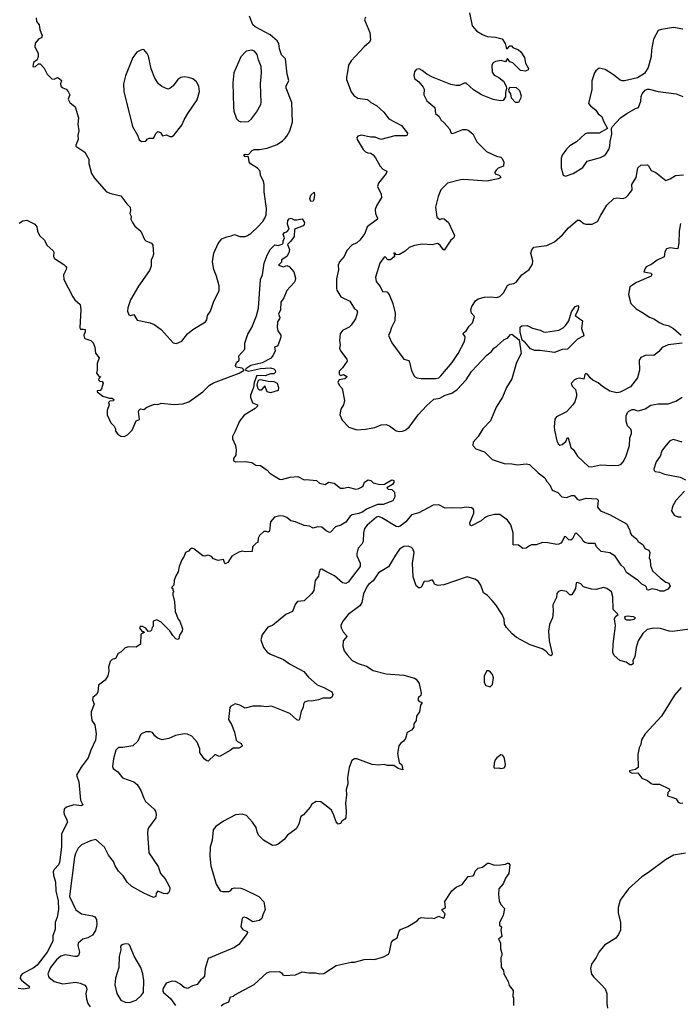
# Model space of a CAD drawing. Extents: x 2220333 to 2384341, y 721037 to 894043.
# Tile 41 of 256: x 2249270 to 2255316, y 762167 to 771182. Entities that reach past the tile are written whole.
import ezdxf

# ---------------------------------------------------------------- set-up
doc = ezdxf.new("R2010")
doc.units = 0

msp = doc.modelspace()

# ---------------------------------------------------------------- linework, layer by layer
at = {"layer": '0CON10XD'}
for points in [[(2249419.3, 771199.3), (2249422.5, 771165), (2249447.5, 771135), (2249453, 771093), (2249476.7, 771035), (2249470, 771015), (2249445, 771006.7), (2249411.2, 770968.8), (2249408.1, 770935), (2249438.8, 770875), (2249440, 770845), (2249430, 770815), (2249395, 770790), (2249390, 770755), (2249395, 770750), (2249415, 770752.5), (2249441.7, 770778.3), (2249458.3, 770778.3), (2249495, 770740), (2249522.5, 770685), (2249565, 770640), (2249585, 770637.5), (2249615, 770652.5), (2249632.5, 770645), (2249652.5, 770625), (2249642.5, 770595), (2249647.5, 770575), (2249665, 770557.5), (2249696.1, 770546.1), (2249713.3, 770525), (2249727.5, 770495), (2249712.5, 770455), (2249727.5, 770425), (2249776.7, 770385), (2249808.8, 770285), (2249801.2, 770225), (2249811.4, 770165), (2249801.2, 770125), (2249806, 770085), (2249782.5, 770035), (2249783, 770023), (2249865, 769970.8), (2249903.1, 769905), (2249903.3, 769865), (2249926, 769775), (2249955, 769731.2), (2250065, 769606.7), (2250105, 769590), (2250195, 769570), (2250250, 769495), (2250280, 769465), (2250283.3, 769435), (2250278.3, 769408.3), (2250290, 769385), (2250287.5, 769355), (2250303.3, 769325), (2250325, 769293.3), (2250377.5, 769245), (2250410.7, 769170.7), (2250425, 769157.5), (2250475, 769137.5), (2250489.5, 769119.5), (2250494, 769035), (2250486.7, 769005), (2250474, 768985), (2250473, 768927), (2250457.5, 768885), (2250357.4, 768742.6), (2250283.6, 768616.4), (2250260.8, 768545), (2250257.5, 768515), (2250268.8, 768478.8), (2250285, 768472.9), (2250315, 768483.8), (2250345, 768431.2), (2250465, 768406.2), (2250500.8, 768390.8), (2250565, 768346.7), (2250674.2, 768224.2), (2250705, 768218.8), (2250755, 768240), (2250806.7, 768305), (2250855, 768346.2), (2250971.2, 768415), (2250983.8, 768435), (2250988.8, 768475), (2251016, 768515), (2251046, 768605), (2251095, 768700), (2251095.8, 768745), (2251072.5, 768835), (2251046.2, 768895), (2251033.9, 768965), (2251047.3, 769045), (2251085, 769133.8), (2251121.2, 769175), (2251165, 769195.6), (2251206.8, 769203.2), (2251235, 769216.2), (2251285, 769196.7), (2251335, 769196.7), (2251355, 769206.2), (2251384.3, 769225.7), (2251445.7, 769284.3), (2251496, 769335), (2251514.4, 769365.6), (2251525.7, 769395), (2251528.9, 769455), (2251508.5, 769605), (2251508.1, 769675), (2251500.8, 769705), (2251473.8, 769755), (2251471.2, 769795), (2251445, 769822.5), (2251381.7, 769861.7), (2251370.3, 769880.3), (2251363.3, 769923.3), (2251355, 769930), (2251335, 769927.5), (2251320, 769945), (2251335, 769952.5), (2251365, 769947.5), (2251398.8, 769985), (2251415, 769994), (2251465, 769994.2), (2251535, 770006), (2251625, 770039.2), (2251675, 770072), (2251698, 770095), (2251716, 770115), (2251742.9, 770165), (2251766.5, 770245), (2251761.8, 770425), (2251709.5, 770555), (2251710, 770575), (2251732.9, 770625), (2251717.5, 770685), (2251704.2, 770824.2), (2251665, 770861.2), (2251647.1, 770915), (2251640.4, 770965), (2251625, 770990), (2251562.9, 771045), (2251425, 771116), (2251405, 771136), (2251373.2, 771215)], [(2252435, 771206.7), (2252425, 771180), (2252476, 771066), (2252479.6, 770995), (2252467.9, 770975), (2252422.5, 770935), (2252304.4, 770805), (2252280.6, 770765), (2252271.1, 770705), (2252260.8, 770655), (2252262.5, 770635), (2252305, 770523.3), (2252329.1, 770489.1), (2252364.3, 770464.3), (2252452.5, 770452.5), (2252483.8, 770425), (2252536.8, 770396.8), (2252604, 770335), (2252650, 770275), (2252764.3, 770214.3), (2252820, 770145), (2252817.5, 770125), (2252805, 770120), (2252705, 770119.2), (2252575, 770086.7), (2252525, 770106.2), (2252485, 770106.2), (2252396.1, 770126.1), (2252363.9, 770116.1), (2252357, 770103), (2252360, 770085), (2252413.3, 769995), (2252435, 769974), (2252455, 769964), (2252485, 769960), (2252505.7, 769945.7), (2252527.8, 769917.8), (2252570.6, 769840.6), (2252595, 769814), (2252630, 769795), (2252623.8, 769775), (2252553.2, 769686.8), (2252545.8, 769655), (2252576.9, 769585), (2252581.4, 769555), (2252535, 769476.7), (2252524.2, 769445), (2252527.3, 769407.3), (2252546, 769365), (2252543.9, 769356.1), (2252450, 769285), (2252429.2, 769225), (2252384.2, 769165), (2252355, 769140), (2252310.9, 769119.1), (2252265, 769070), (2252240, 769015), (2252195.7, 768965), (2252185.9, 768935.9), (2252188.9, 768891.1), (2252169.1, 768810.9), (2252168.6, 768725), (2252174, 768705), (2252208.8, 768645), (2252291.2, 768605), (2252333.3, 768535), (2252355, 768522.5), (2252361.2, 768505), (2252343.8, 768445), (2252304.5, 768385.5), (2252285, 768366), (2252224.4, 768335.6), (2252204.2, 768305.8), (2252196, 768245), (2252203.8, 768205), (2252196, 768175), (2252205, 768150), (2252262.9, 768075), (2252267.5, 768055), (2252224, 767995), (2252192.9, 767965), (2252195, 767936.7), (2252205, 767926), (2252235, 767934.3), (2252264, 767915), (2252262, 767905), (2252246.2, 767895), (2252195, 767886), (2252182.9, 767865), (2252194, 767835), (2252220, 767805), (2252241.4, 767695), (2252233, 767657), (2252208.6, 767615), (2252200.6, 767565), (2252222.9, 767515), (2252283, 767453), (2252355, 767427.5), (2252435, 767431.9), (2252521.7, 767448.3), (2252577, 767473), (2252625, 767475.8), (2252655, 767464), (2252715, 767417.1), (2252745, 767411.1), (2252775, 767414.4), (2252796.7, 767423.3), (2252835, 767453.1), (2252918.5, 767565), (2252993.9, 767646.1), (2253062, 767708), (2253115, 767718.6), (2253165, 767744.2), (2253225, 767764.2), (2253274.3, 767795.7), (2253355, 767883.8), (2253405, 767960.8), (2253545, 768110), (2253588.8, 768145), (2253608.8, 768175), (2253637.3, 768192.7), (2253705, 768253.8), (2253735, 768266.2), (2253761.2, 768298.8), (2253775, 768302.5), (2253840.9, 768250.9), (2253860.5, 768125), (2253818.6, 768045), (2253774.5, 767895.5), (2253724.3, 767815.7), (2253688.2, 767725), (2253631.3, 767635), (2253580.4, 767509.6), (2253510, 767435), (2253467.5, 767365), (2253421.2, 767315), (2253418.8, 767285), (2253445, 767253.8), (2253525, 767224.2), (2253595, 767155.8), (2253705, 767120), (2253775, 767117.1), (2253825, 767107.8), (2253905, 767117.3), (2253935, 767108.5), (2254015, 767032.5), (2254075, 766988.8), (2254095.7, 766955), (2254123.6, 766925), (2254145, 766874), (2254195, 766853.8), (2254233.3, 766815), (2254275, 766808.6), (2254325, 766825.6), (2254345, 766825.6), (2254371.4, 766791.4), (2254395, 766781.9), (2254455, 766801.9), (2254553.9, 766793.9), (2254563.8, 766783.8), (2254558.1, 766718.1), (2254585, 766684.4), (2254675, 766648.1), (2254825, 766566.7), (2254855, 766510), (2254857.5, 766485), (2254870, 766465), (2254920, 766425), (2254930, 766405), (2254977.5, 766375), (2254990.7, 766340.7), (2255027.5, 766325), (2255036.7, 766305), (2255032.5, 766255), (2255040, 766235), (2255042.5, 766185), (2255062.5, 766135), (2255131.2, 766071.2), (2255185, 766033.8), (2255213, 766023), (2255222.5, 765995), (2255203, 765967), (2255165, 765950), (2255130.7, 765950.7), (2255105, 765962.5), (2255055, 765972.5), (2255025, 765960), (2255013.3, 765963.3), (2255007, 765987), (2254995, 766000), (2254965, 766013.3), (2254934.4, 766044.4), (2254825, 766120.8), (2254802.9, 766162.9), (2254775, 766187.5), (2254720.8, 766270.8), (2254670.4, 766300.4), (2254592.4, 766312.4), (2254548, 766355), (2254535.9, 766385.9)], [(2253388, 771245), (2253410, 771125), (2253455, 771077.1), (2253505, 771045.6), (2253549.7, 771029.7), (2253625, 771022), (2253685, 771006.2), (2253712, 770965), (2253723.6, 770926.4), (2253725, 770920), (2253735, 770920), (2253755, 770942.5), (2253771.7, 770941.7), (2253785, 770927.5), (2253835, 770908), (2253858.3, 770888.3), (2253891.2, 770835), (2253898.8, 770785), (2253927.5, 770735), (2253925, 770722.5), (2253899.3, 770710.7), (2253855, 770716.2), (2253785, 770786), (2253757.5, 770797.5), (2253735, 770827.5), (2253715, 770797.5), (2253678.3, 770808.3), (2253625, 770798.8), (2253602.9, 770787.1), (2253592.5, 770765), (2253595, 770703.3), (2253613.8, 770675), (2253654.1, 770654.1), (2253698.3, 770618.3), (2253722.9, 770572.9), (2253726.2, 770555), (2253715.7, 770515), (2253715.7, 770475), (2253695, 770441.2), (2253671.7, 770438.3), (2253605, 770452.5), (2253496.7, 770495), (2253425, 770540), (2253355, 770600.8), (2253337.7, 770602.3), (2253295, 770581.2), (2253265, 770580), (2253215, 770590), (2253047.5, 770655), (2252995, 770683.3), (2252955, 770717.5), (2252925, 770732.5), (2252900, 770725), (2252882.5, 770705), (2252877.5, 770675), (2252882.5, 770645), (2252923, 770613), (2252962.5, 770565), (2252972.5, 770545), (2252970, 770495), (2252995, 770440), (2253068.3, 770378.3), (2253076.7, 770325), (2253110, 770295), (2253124.2, 770265), (2253155, 770239.2), (2253203, 770183), (2253220, 770145), (2253235, 770141.2), (2253325, 770178), (2253357.7, 770177.7), (2253375, 770171.2), (2253417.4, 770137.4), (2253454.6, 770064.6), (2253541.2, 769975), (2253635, 769933.3), (2253672.5, 769925), (2253684.1, 769914.1), (2253699.7, 769879.7), (2253697.5, 769842.5), (2253648.3, 769821.7), (2253630, 769805), (2253620, 769785), (2253620.7, 769770.7), (2253657.7, 769757.7), (2253672.5, 769745), (2253666.4, 769733.6), (2253650, 769725), (2253545, 769704), (2253335, 769718.5), (2253305, 769715.6)], [(2255340, 771095), (2255255, 771111.2), (2255145, 771093.3), (2255115, 771082.5), (2255071.2, 771005), (2255052.7, 770907.3), (2255050, 770845), (2255021.2, 770745), (2254989.5, 770690.5), (2254925, 770651.2), (2254805, 770623.3), (2254783.9, 770623.9), (2254765, 770630), (2254705, 770676.7), (2254627.5, 770725), (2254575, 770740), (2254542.5, 770715), (2254530, 770695), (2254507, 770623), (2254506.1, 770543.9), (2254477.5, 770415), (2254495, 770392.5), (2254542.5, 770355), (2254565, 770320), (2254597.5, 770295), (2254613, 770253), (2254650, 770185), (2254575, 770142.5), (2254465, 770143.8), (2254445, 770136), (2254365, 770063.3), (2254305, 770026.7), (2254274.1, 769995.9), (2254235, 769942.5), (2254226.2, 769915), (2254227, 769827), (2254245, 769760), (2254265, 769750), (2254335, 769773.3), (2254425, 769830), (2254465, 769887.5), (2254585, 769921.2), (2254616.7, 769935), (2254635, 769951.2), (2254663.8, 769995), (2254671.2, 770025), (2254673.6, 770066.4), (2254690, 770135), (2254687.5, 770185), (2254696.4, 770203.6), (2254770, 770285), (2254825.7, 770324.3), (2254905, 770370), (2254935, 770377.5), (2254956, 770435), (2254959.3, 770480.7), (2254967.5, 770505), (2254995, 770537.5), (2255015, 770547.5), (2255033, 770547), (2255114.1, 770524.1), (2255280, 770505), (2255339.7, 770479.7)], [(2250385, 770066.2), (2250425, 770070), (2250435, 770087.5), (2250455, 770097.5), (2250495, 770097.5), (2250520, 770145), (2250535, 770157.5), (2250559.3, 770149.3), (2250578.3, 770118.3), (2250615, 770127.5), (2250643, 770113), (2250665, 770112.5), (2250685, 770127.5), (2250755, 770216.2), (2250774.2, 770265), (2250808, 770325), (2250895, 770447.5), (2250916.2, 770525), (2250908.8, 770575), (2250886.7, 770615), (2250855, 770640), (2250815, 770654), (2250775, 770658.8), (2250745, 770653.8), (2250716.7, 770635), (2250675, 770576.7), (2250645, 770553.3), (2250625, 770546.7), (2250569.3, 770569.3), (2250540, 770595), (2250507, 770647), (2250472.2, 770732.2), (2250447.3, 770847.3), (2250435, 770873.3), (2250405, 770910), (2250385, 770907.5), (2250342.5, 770885), (2250303.8, 770835), (2250237, 770667), (2250218.8, 770595), (2250223.8, 770525), (2250303.3, 770205), (2250347.5, 770125), (2250362.3, 770082.3), (2250385, 770066.2)], [(2251295, 770246.7), (2251365, 770251.2), (2251392.5, 770275), (2251437.5, 770335), (2251476.2, 770405), (2251480, 770425), (2251475.4, 770595), (2251484.5, 770695), (2251480, 770755), (2251454.5, 770815), (2251444.2, 770864.2), (2251417.5, 770895), (2251395, 770903.3), (2251342.5, 770895), (2251295, 770842.5), (2251230, 770695), (2251221.2, 770605), (2251226.2, 770385), (2251231.2, 770345), (2251253.3, 770275), (2251272.5, 770255), (2251295, 770246.7)], [(2253835, 770423.8), (2253807.5, 770425), (2253771.2, 770465), (2253763.8, 770505), (2253750, 770525), (2253746.4, 770543.6), (2253755, 770563.3), (2253815, 770561.2), (2253845, 770533.3), (2253860, 770485), (2253855, 770460), (2253835, 770423.8)], [(2253305, 769715.6), (2253185, 769686), (2253124.5, 769625.5), (2253099.2, 769565), (2253076.1, 769466.1), (2253088.8, 769375), (2253115, 769352.5), (2253137, 769363), (2253155, 769358.8), (2253194.1, 769324.1), (2253250, 769205), (2253243.3, 769185), (2253215, 769162.5), (2253155, 769072.5), (2253145, 769077.5), (2253117.6, 769117.6), (2253095, 769134), (2253045, 769121.2), (2252955, 769128.6), (2252882.5, 769115), (2252835, 769095.5), (2252796.9, 769063.1), (2252745, 769033.3), (2252715, 769030), (2252707.5, 769045), (2252695, 769046.7), (2252700, 769015), (2252665, 768983.3), (2252640, 768985), (2252615, 769012.5), (2252605, 769007.5), (2252567.1, 768952.9), (2252525.5, 768824.5), (2252532.5, 768785), (2252569.4, 768739.4), (2252590, 768695), (2252630.7, 768690.7), (2252652, 768665), (2252684.4, 768585), (2252707.9, 768495), (2252702.9, 768425), (2252672, 768365), (2252658.8, 768315), (2252646.7, 768295), (2252648.8, 768285), (2252675.8, 768225), (2252776, 768085), (2252786.7, 768075), (2252830.5, 768060.5), (2252838, 768048), (2252856.1, 767966.1), (2252883.3, 767915), (2252904.1, 767904.1), (2252945, 767898), (2253077.3, 767897.3), (2253105, 767904.5), (2253125, 767920.5), (2253227.6, 768042.4), (2253283.3, 768125), (2253341.9, 768235), (2253347.1, 768275), (2253345.5, 768285.5), (2253328, 768305), (2253330.8, 768315), (2253356.9, 768333.1), (2253383.9, 768376.1), (2253414.3, 768405.7), (2253431.2, 768465), (2253404, 768495), (2253399.2, 768525), (2253408, 768555), (2253442.6, 768607.4), (2253465, 768626.2), (2253525, 768642.5), (2253583.6, 768646.4), (2253635, 768638.8), (2253665, 768648), (2253697.4, 768682.6), (2253735, 768748.8), (2253755, 768761.2), (2253792.3, 768767.7), (2253815, 768780), (2253864.5, 768845.5), (2253932.9, 768895), (2253962.5, 768945), (2253965.8, 768975), (2253948.6, 769045), (2253957.5, 769075), (2253975, 769101.2), (2254095, 769115.8), (2254165, 769149.2), (2254236.9, 769213.1), (2254292, 769278), (2254375, 769345.8), (2254395, 769348), (2254435, 769315.8), (2254450.9, 769310.9), (2254509.1, 769310.9), (2254560, 769335), (2254588.3, 769391.7), (2254642.5, 769485), (2254706.7, 769545), (2254735, 769552), (2254795, 769544), (2254821.9, 769558.1), (2254842.3, 769577.7), (2254876.2, 769625), (2254874, 769675), (2254912.3, 769737.7), (2254928, 769825), (2254955, 769850), (2255015, 769853.3), (2255026.2, 769845), (2255050.8, 769800.8), (2255093, 769783), (2255185, 769710), (2255222.5, 769725), (2255273, 769757), (2255345, 769763.3)], [(2251935, 769518.8), (2251924, 769545), (2251933.2, 769576.8), (2251965, 769602.5), (2251968.6, 769578.6), (2251962.5, 769535), (2251955, 769521.2), (2251935, 769518.8)], [(2251507.3, 768952.7), (2251534.2, 769025.8), (2251561.3, 769078.7), (2251605, 769120), (2251635, 769113.8), (2251673.6, 769126.4), (2251682.5, 769135), (2251680, 769155), (2251692.5, 769185), (2251682.5, 769215), (2251695, 769232.5), (2251715, 769240), (2251736.7, 769265), (2251720.6, 769310.6), (2251725, 769342.5), (2251735, 769358), (2251755, 769363.8), (2251781.4, 769351.4), (2251805, 769348.6), (2251855, 769360), (2251877.5, 769325), (2251873.9, 769306.1), (2251864.1, 769295.9), (2251786.4, 769263.6), (2251783, 769197), (2251749.3, 769150.7), (2251720, 769125), (2251738.9, 769078.9), (2251732.6, 769047.4), (2251714.5, 769015.5), (2251667.5, 768985), (2251667, 768963), (2251640, 768935), (2251685, 768920), (2251715, 768932.5), (2251735, 768922.5), (2251778.8, 768875), (2251793.3, 768815), (2251792.5, 768795), (2251782.5, 768775), (2251715.6, 768704.4), (2251687.1, 768635), (2251658.8, 768595), (2251656.2, 768525), (2251638.8, 768485), (2251650, 768455), (2251646.4, 768443.6), (2251630, 768415), (2251626.2, 768365), (2251633.8, 768335), (2251658.8, 768295), (2251659.2, 768275), (2251635.7, 768204.3), (2251625, 768193.3), (2251602.5, 768185), (2251609.3, 768150.7), (2251588, 768105), (2251565, 768079.2), (2251488.9, 768041.1), (2251385, 768015.6), (2251340, 767985), (2251336.7, 767975), (2251365, 767964.4), (2251475, 767987.8), (2251565, 767994), (2251596.7, 767985), (2251607.5, 767975), (2251610, 767955), (2251595, 767941.2), (2251565, 767940.8), (2251517.7, 767922.3), (2251440, 767925), (2251415, 767860), (2251410, 767815), (2251383.3, 767745), (2251381.9, 767725), (2251401.2, 767675), (2251445, 767656.7), (2251446.7, 767645), (2251425, 767623.8), (2251325, 767561.2), (2251282.5, 767505), (2251240.8, 767415), (2251218.8, 767365), (2251218.8, 767345), (2251243.8, 767285), (2251251.2, 767245), (2251246.7, 767195), (2251226.7, 767165), (2251227.5, 767145), (2251245, 767133.3), (2251335, 767137.5), (2251395, 767128.8), (2251432.7, 767102.7), (2251475, 767101.2), (2251535, 767058), (2251559.7, 767029.7), (2251647.5, 766975), (2251667, 766973), (2251745, 766992.5), (2251815, 766998.8), (2251875, 766970), (2251893, 766973), (2251985, 766963.3), (2252015, 766940), (2252065, 766927.5), (2252095, 766946.7), (2252149.3, 766939.3), (2252205, 766893.3), (2252235, 766893.3), (2252275, 766903.3), (2252345, 766883.8), (2252375, 766888.8), (2252398.8, 766901.2), (2252413.3, 766915), (2252425, 766947.5), (2252460.7, 766969.3), (2252485, 766962.5), (2252505, 766942.5), (2252565, 766926.2), (2252609.5, 766930.5), (2252675, 766970), (2252693.8, 766963.8), (2252693.8, 766945), (2252682.3, 766927.7), (2252630, 766895), (2252643.3, 766883.3), (2252675, 766880), (2252700, 766855), (2252703.3, 766815), (2252685, 766777.5), (2252596.7, 766745), (2252545, 766742.7), (2252445, 766701.4), (2252410, 766675), (2252375, 766660.4), (2252311.7, 766648.3), (2252293.8, 766636.2), (2252255, 766583.1), (2252208.8, 766555), (2252161.4, 766538.6), (2252115, 766490), (2252105, 766486.2), (2252075, 766501.4), (2252036.2, 766536.2), (2251995, 766538.5), (2251955, 766527.5), (2251923.8, 766543.8), (2251875, 766552.4), (2251795, 766586.2), (2251752.7, 766592.7), (2251714, 766625), (2251685.3, 766635.3), (2251651.2, 766638.8), (2251602.8, 766627.2), (2251564.2, 766585), (2251555, 766500), (2251545, 766490), (2251525, 766497.5), (2251503, 766497), (2251465, 766460), (2251452.5, 766435), (2251450, 766395), (2251435, 766390), (2251400, 766355), (2251398.3, 766311.7), (2251335, 766310), (2251305, 766317.5), (2251275, 766307.5), (2251210.7, 766269.3), (2251175, 766212.5), (2251155, 766200), (2251143.3, 766213.3), (2251135, 766240), (2251085, 766230), (2251045, 766247.5), (2251025, 766267.5), (2251005, 766277.5), (2250990.7, 766279.3), (2250965, 766270), (2250946.2, 766273.8), (2250865, 766336.2), (2250845, 766343.3), (2250832.7, 766337.3), (2250815, 766317.5), (2250787, 766303), (2250775, 766270), (2250753, 766237), (2250730, 766175), (2250721.7, 766128.3), (2250698.3, 766091.7), (2250683, 766047), (2250680, 766005), (2250660, 765985), (2250670, 765975), (2250670, 765955), (2250680, 765945), (2250670, 765935), (2250670, 765915), (2250687, 765853), (2250693.3, 765765), (2250721.2, 765695), (2250735.6, 765675.6), (2250760, 765605), (2250757.3, 765582.7), (2250732.9, 765547.1), (2250725, 765512.5), (2250715, 765508.8), (2250697.5, 765515), (2250670, 765545), (2250645, 765587.5), (2250565, 765666.7), (2250525, 765687.5), (2250490, 765675), (2250490, 765625), (2250481.7, 765618.3), (2250477, 765593), (2250467, 765583), (2250445, 765580), (2250425, 765612.5), (2250395, 765627.5), (2250373.6, 765626.4), (2250367.5, 765615), (2250375, 765600), (2250391.7, 765581.7), (2250405, 765580), (2250408.3, 765571.7), (2250380, 765555), (2250376.4, 765463.6), (2250335, 765437.5), (2250265, 765438.8), (2250235, 765432.5), (2250197.5, 765395), (2250170.5, 765379.5), (2250145.9, 765334.1), (2250116.4, 765323.6), (2250097.5, 765305), (2250083.3, 765255), (2250086.1, 765216.1), (2250076.7, 765175), (2250052.5, 765135), (2249991.7, 765088.3), (2249983.9, 765026.1), (2249972.5, 765005), (2249940, 764975), (2249936.7, 764955), (2249950, 764915), (2249924.2, 764845), (2249922.7, 764817.3), (2249930, 764765), (2249956, 764725), (2249969.2, 764645), (2249963.8, 764585), (2249920.9, 764495), (2249896.7, 764423.3), (2249832.6, 764337.4), (2249790.6, 764265), (2249812.5, 764205), (2249827, 764037), (2249847.5, 763995), (2249835.8, 763984.2), (2249765, 763993.6), (2249697.3, 763972.7), (2249676.9, 763955), (2249672.5, 763925), (2249675.6, 763905), (2249699.5, 763865), (2249707.3, 763835), (2249652.6, 763727.4), (2249652.9, 763605), (2249634.6, 763465), (2249625, 763442.9), (2249588.2, 763405), (2249577.3, 763382.7), (2249579.1, 763349.1), (2249597.7, 763285), (2249601.5, 763205), (2249621.8, 763115), (2249625.3, 763035), (2249613.3, 762965), (2249595.6, 762915), (2249594.2, 762855), (2249572.5, 762795), (2249572.7, 762745), (2249522, 762645), (2249430.8, 762525), (2249393, 762497), (2249292.9, 762445), (2249278.1, 762425), (2249275, 762403.8), (2249286.7, 762386.7), (2249351.1, 762335), (2249358.6, 762325), (2249353.8, 762315), (2249305, 762304.6), (2249255, 762312.9)], [(2249265, 769320), (2249298.3, 769341.7), (2249335, 769347.5), (2249409.3, 769309.3), (2249427.5, 769285), (2249432.5, 769245), (2249450, 769205), (2249497.5, 769165), (2249517, 769117), (2249577.5, 769065), (2249583, 769053), (2249580, 769015), (2249587.5, 768995), (2249675, 768941.2), (2249692.3, 768922.3), (2249697.5, 768915), (2249694, 768895), (2249670, 768845), (2249673.1, 768805), (2249755, 768645.7), (2249775, 768618.6), (2249824.5, 768574.5), (2249827.9, 768527.9), (2249820.8, 768360.8), (2249827.5, 768347.5), (2249855, 768350), (2249867.5, 768345), (2249868.8, 768325), (2249856.2, 768295), (2249858.8, 768275), (2249865, 768263.8), (2249920, 768245), (2249942.5, 768225), (2249956.2, 768185), (2249965, 768130), (2249996.4, 768086.4), (2249977.5, 768035), (2249980, 767975), (2249972.5, 767945), (2249995, 767920), (2250010, 767915), (2249993, 767897), (2249990, 767885), (2250003, 767873), (2250025, 767870), (2250032.5, 767855), (2250018.3, 767801.7), (2250005, 767787.5), (2249980, 767785), (2249980, 767775), (2250030, 767735), (2250093, 767717), (2250115, 767716.7), (2250130, 767705), (2250128.3, 767691.7), (2250095, 767690), (2250083, 767677), (2250090, 767655), (2250070, 767605), (2250070, 767565), (2250105, 767490), (2250135, 767460), (2250146.4, 767436.4), (2250147.5, 767415), (2250167, 767387), (2250195, 767370), (2250225, 767366.7), (2250255, 767380), (2250300, 767425), (2250335, 767510), (2250367.5, 767522.5), (2250356.7, 767595), (2250365, 767612.5), (2250375, 767618.8), (2250405, 767612.5), (2250433.9, 767636.1), (2250505, 767663.3), (2250535, 767660), (2250565, 767670), (2250685, 767660), (2250763.8, 767663.8), (2250817.3, 767682.7), (2250945, 767776.2), (2251006.7, 767835), (2251045, 767858.6), (2251280, 767945), (2251323.8, 767975), (2251305, 767992.9), (2251250.8, 768000.8), (2251243.8, 768015), (2251255, 768043.3), (2251278.8, 768065), (2251276, 768105), (2251330, 768165), (2251330.3, 768219.7), (2251358, 768302), (2251394.5, 768365.5), (2251438.3, 768471.7), (2251455, 768540), (2251473.3, 768805), (2251491.1, 768845), (2251507.3, 768952.7)], [(2255318.6, 769315), (2255306.2, 769245), (2255303.6, 769136.4), (2255293, 769087), (2255285, 769083.3), (2255225, 769094), (2255188.8, 769085), (2255175, 769057.5), (2255167.7, 769012.3), (2255105, 768979.4), (2255056.2, 768943.8), (2255005, 768920), (2254994, 768905), (2254983.3, 768875), (2255050.7, 768860.7), (2255056.7, 768845), (2255048.8, 768835), (2254915, 768775.4), (2254854, 768735), (2254841.2, 768665), (2254864.4, 768584.4), (2254911.2, 768535), (2254963.3, 768505), (2255035, 768458), (2255075, 768444), (2255125, 768408.8), (2255162.7, 768392.7), (2255205, 768383.8), (2255255, 768353.8), (2255324.5, 768294.5)], [(2254165, 768134.4), (2254035, 768154.7), (2253985, 768153.6), (2253945, 768168.5), (2253898.5, 768225), (2253869.6, 768249.6), (2253850.9, 768325), (2253852.1, 768367.9), (2253865, 768380), (2253915, 768382), (2253965, 768356.7), (2254035, 768340), (2254064.2, 768324.2), (2254085, 768320.8), (2254205, 768338.8), (2254245, 768360), (2254265, 768383.3), (2254296.2, 768425), (2254321.4, 768508.6), (2254353.6, 768556.4), (2254377.5, 768565), (2254385.8, 768555), (2254382, 768525), (2254353.9, 768473.9), (2254422.5, 768425), (2254412, 768355), (2254432.5, 768295), (2254426.1, 768283.9), (2254375, 768257.5), (2254285, 768166.2), (2254235, 768162), (2254165, 768134.4)], [(2255335, 768222), (2255205, 768206.7), (2255149.5, 768180.5), (2255118.3, 768141.7), (2255075, 768108.8), (2255005, 768111.4), (2254955, 768088.8), (2254938.8, 768065), (2254943, 767973), (2254925, 767904), (2254860.2, 767819.8), (2254765, 767770.6), (2254735, 767766.9), (2254671.9, 767781.9), (2254605, 767822.5), (2254565, 767856.7), (2254515, 767883.3), (2254492.3, 767902.3), (2254470, 767935), (2254451.7, 767941.7), (2254441.2, 767935), (2254435, 767890), (2254395, 767898.8), (2254366.1, 767893.9), (2254347.5, 767885), (2254318.3, 767851.7), (2254327, 767827), (2254356.7, 767796.7), (2254366.7, 767755), (2254366.2, 767735), (2254350, 767685), (2254334.3, 767655.7), (2254275, 767591.2), (2254184.5, 767545.5), (2254167.5, 767525), (2254161.1, 767455), (2254164.4, 767425), (2254187.3, 767327.3), (2254199.5, 767299.5), (2254215, 767286.7), (2254235, 767292), (2254269.4, 767320.6), (2254285, 767357.5), (2254290, 767355), (2254314.2, 767264.2), (2254340, 767245), (2254376.7, 767185), (2254475, 767091.2), (2254505, 767088.8), (2254585, 767108), (2254695, 767100.6), (2254755, 767104), (2254775, 767112), (2254795, 767134), (2254818.6, 767181.4), (2254852.9, 767285), (2254855.5, 767354.5), (2254870.8, 767395), (2254870, 767415), (2254863, 767433), (2254833, 767463), (2254820, 767505), (2254820, 767555), (2254832.5, 767585), (2254845, 767597.5), (2254875, 767612.5), (2254895, 767612.5), (2254925, 767600.8), (2254943.9, 767603.9), (2254995, 767619.2), (2255047.7, 767652.3), (2255115, 767664.3), (2255205, 767665.6), (2255275, 767690), (2255333.3, 767725)], [(2251565, 767764.5), (2251534, 767775), (2251515, 767830), (2251479.5, 767790.5), (2251465, 767790), (2251452.1, 767802.1), (2251442.5, 767835), (2251453.3, 767875), (2251462.5, 767885), (2251475, 767888.8), (2251545, 767872.5), (2251595, 767871.2), (2251625, 767853.3), (2251639.4, 767815), (2251635, 767787.5), (2251565, 767764.5)], [(2255335, 767312.9), (2255255, 767338.2), (2255220, 767325), (2255171.5, 767268.5), (2255147.8, 767235), (2255132.5, 767185), (2255095.7, 767134.3), (2255075, 767067.5), (2255076.7, 767055), (2255085, 767046.7), (2255125, 767040), (2255172.1, 767022.1), (2255315, 766994), (2255365, 766970)], [(2255356.2, 766865), (2255275, 766778.8), (2255244, 766725), (2255236.2, 766685), (2255260, 766645), (2255295, 766629.2), (2255325, 766630.8)], [(2254535.9, 766385.9), (2254475, 766386.2), (2254442.5, 766395), (2254426.4, 766406.4), (2254415, 766432.5), (2254365, 766480), (2254355, 766476.7), (2254330.6, 766429.4), (2254315, 766416.2), (2254295, 766420), (2254268.8, 766448.8), (2254255, 766450), (2254235, 766403.8), (2254221.7, 766388.3), (2254205, 766380.8), (2254185, 766378), (2254105, 766394), (2254054.1, 766395.9), (2253996.1, 766373.9), (2253955, 766373.3), (2253935, 766366.2), (2253905, 766343.8), (2253875, 766340), (2253835, 766371.2), (2253787.5, 766375), (2253787.1, 766485), (2253766.5, 766556.5), (2253735, 766600), (2253665, 766651.2), (2253615, 766650.8), (2253555, 766638.1), (2253525, 766622.9), (2253493.8, 766595), (2253405, 766546.7), (2253393.9, 766553.9), (2253390.8, 766575), (2253426.9, 766665), (2253428, 766695), (2253421.2, 766705), (2253405, 766714), (2253355, 766718.5), (2253305, 766708.8), (2253232.2, 766712.2), (2253165, 766710.6), (2253105, 766741.2), (2253053.9, 766736.1), (2252922.4, 766667.6), (2252855, 766648.9), (2252805, 766584.6), (2252753.1, 766545), (2252735, 766538.2), (2252715, 766542.5), (2252585, 766622.8), (2252555, 766632.5), (2252535, 766628.2), (2252450, 766555), (2252426.1, 766523.9), (2252415.5, 766485), (2252412.2, 766405), (2252400.7, 766379.3), (2252367.6, 766342.4), (2252354.4, 766295), (2252356.9, 766275), (2252386.2, 766206.2), (2252385.5, 766175), (2252276.9, 766033.1), (2252255, 766021.1), (2252225, 766027.5), (2252150.8, 766090.8), (2252071.4, 766131.4), (2252035, 766152.5), (2252020.7, 766149.3), (2252010, 766125), (2252003.9, 766086.1), (2251975, 766046.7), (2251960.8, 765955), (2251945, 765927.5), (2251875, 765860), (2251812.5, 765855), (2251793.3, 765835), (2251766.7, 765765), (2251706.2, 765735), (2251585, 765636.7), (2251540.8, 765619.2), (2251489.3, 765550.7), (2251477.5, 765505), (2251501.2, 765435), (2251535, 765392), (2251565, 765374.2), (2251685, 765325.8), (2251738.8, 765285), (2251870, 765215), (2251913.6, 765163.6), (2251991.3, 765091.3), (2252055, 765068.5), (2252128, 765028), (2252136.5, 765005), (2252128.5, 764981.5), (2252115, 764969.2), (2252045, 764969.2), (2252003.9, 764953.9), (2251945, 764943.3), (2251913.9, 764946.1), (2251877, 764933), (2251867.5, 764915), (2251863.3, 764885), (2251845, 764850), (2251832.3, 764777.7), (2251825, 764766.7), (2251805, 764772), (2251741.3, 764831.3), (2251575, 764896), (2251525, 764891.4), (2251483, 764897), (2251405, 764895.8), (2251335, 764880), (2251285, 764907.5), (2251243, 764917), (2251200, 764895), (2251192.5, 764885), (2251180, 764775), (2251209.5, 764729.5), (2251235, 764660), (2251252, 764585), (2251262.7, 764572.7), (2251295.7, 764555.7), (2251306.7, 764535), (2251303.6, 764526.4), (2251275, 764511.2), (2251225, 764513.3), (2251195, 764490), (2251105, 764440), (2251095, 764437.5), (2251065, 764452.5), (2251055, 764450), (2250995, 764393.3), (2250982.5, 764395), (2250957.5, 764415), (2250917.5, 764472.5), (2250920, 764505), (2250895, 764566.7), (2250845, 764622.5), (2250805, 764640), (2250775, 764643.8), (2250695, 764629.4), (2250635, 764600.8), (2250575, 764588.8), (2250530, 764605), (2250506.2, 764625), (2250486.7, 764655), (2250465, 764662.5), (2250425, 764661.2), (2250383.3, 764645), (2250374, 764635), (2250350, 764575), (2250306.7, 764535), (2250215, 764518), (2250175, 764518.8), (2250151.2, 764495), (2250127.5, 764415), (2250119.2, 764345), (2250125.8, 764325), (2250168.8, 764295), (2250211.2, 764241.2), (2250314.2, 764204.2), (2250345, 764178.8), (2250378.6, 764125), (2250404.6, 764054.6), (2250422.5, 764025), (2250501.2, 763955), (2250513.3, 763935), (2250520, 763905), (2250516.7, 763875), (2250448.3, 763781.7), (2250441.7, 763768.3), (2250440, 763735), (2250450.6, 763555), (2250538.1, 763428.1), (2250557.5, 763365), (2250600, 763315), (2250635.8, 763255), (2250644, 763235), (2250640, 763205), (2250632.5, 763187.5), (2250620, 763180), (2250585, 763180.6), (2250535, 763202), (2250518.8, 763185), (2250516.1, 763153.9), (2250495, 763146.2), (2250405.8, 763185.8), (2250296.2, 763245), (2250254.3, 763285), (2250215.7, 763345), (2250175, 763385.8), (2250142.1, 763435), (2250127.4, 763475), (2250084.1, 763534.1), (2250045, 763605.8), (2249967.5, 763675), (2249917.5, 763665), (2249835, 763626.2), (2249803.8, 763596.2), (2249780.6, 763549.4), (2249771.5, 763515), (2249724.3, 763155), (2249785, 763033.3), (2249835.6, 762995.6), (2249935, 762977.1), (2249957.8, 762967.8), (2249972.5, 762945), (2249976.7, 762895), (2249965, 762843.3), (2249935, 762800.8), (2249893.3, 762775), (2249847.9, 762762.1), (2249804.3, 762725.7), (2249801.4, 762705), (2249817.1, 762645), (2249806.7, 762613.3), (2249794.4, 762605.6), (2249775.6, 762604.4), (2249685, 762619.1), (2249645, 762608.2), (2249605.2, 762574.8), (2249552.3, 762505), (2249528.2, 762445), (2249537.8, 762415), (2249585, 762374.6), (2249663.1, 762353.1), (2249785, 762370), (2249822.2, 762362.2), (2249865, 762343.8), (2249878.3, 762328.3), (2249885.7, 762305), (2249875.8, 762265), (2249880, 762215), (2249894.2, 762175), (2249914, 762145)], [(2254701.2, 765461.2), (2254723.2, 765635), (2254713.8, 765696.2), (2254722.1, 765717.9), (2254746.7, 765735), (2254702, 765782), (2254697.8, 765897.8), (2254685.8, 765945), (2254645, 765974), (2254615, 765984), (2254545, 765966.7), (2254505, 765967.3), (2254430.3, 765990.3), (2254405, 766015.8), (2254375, 766030), (2254364.2, 766025), (2254356.9, 765975), (2254325, 765916.7), (2254305, 765916.7), (2254275, 765946.7), (2254225, 765956.7), (2254201.7, 765948.3), (2254185, 765930), (2254182.5, 765892.5), (2254150, 765825), (2254152.5, 765765), (2254146.7, 765705), (2254120, 765645), (2254110, 765585), (2254116, 765496), (2254143.8, 765375), (2254138.3, 765361.7), (2254135, 765357.5), (2254115, 765366.7), (2254085, 765400), (2254051.7, 765421.7), (2253942.5, 765457.5), (2253817.5, 765525), (2253778.3, 765558.3), (2253725, 765617.5), (2253707.7, 765647.7), (2253702.9, 765695), (2253686.5, 765736.5), (2253628.1, 765825), (2253594.2, 765865), (2253551.3, 765911.3), (2253513.8, 765935), (2253490, 766005), (2253465, 766042.5), (2253435, 766060), (2253365, 766082.5), (2253151.2, 766008.8), (2253097.3, 766002.7), (2253066.2, 766015), (2253058.3, 766038.3), (2253045, 766053.3), (2253015, 766040), (2252971.7, 766038.3), (2252945, 765986.7), (2252925, 765976.7), (2252898.3, 765998.3), (2252872.7, 766082.7), (2252866.7, 766205), (2252880, 766305), (2252868.3, 766338.3), (2252855, 766350), (2252825, 766361.2), (2252785, 766358), (2252746.7, 766335), (2252708.3, 766278.3), (2252645, 766172.5), (2252555, 766118.8), (2252506.2, 766043.8), (2252464.5, 766015.5), (2252449.2, 765995), (2252415.6, 765925), (2252402.5, 765845), (2252384.4, 765815), (2252275, 765735.7), (2252226.7, 765675), (2252208, 765635), (2252211.4, 765615), (2252229.1, 765579.1), (2252261.2, 765545), (2252263.3, 765535), (2252230, 765495), (2252226.7, 765445), (2252240, 765405), (2252265.9, 765365.9), (2252314.2, 765314.2), (2252367, 765287), (2252445, 765264.2), (2252505, 765224.3), (2252625, 765194.4), (2252785, 765180), (2252885, 765153.8), (2252900, 765145), (2252926.2, 765105), (2252943.8, 765015), (2252941.2, 764995), (2252920, 764975), (2252913.3, 764955), (2252925, 764940), (2252950, 764935), (2252950, 764925), (2252937.5, 764905), (2252930, 764845), (2252903.3, 764805), (2252897.5, 764765), (2252877.5, 764735), (2252877.5, 764705), (2252855, 764677.5), (2252817.5, 764655), (2252800.5, 764599.5), (2252783.3, 764575), (2252754.3, 764555.7), (2252741.2, 764535), (2252726.7, 764465), (2252742, 764382), (2252768.3, 764358.3), (2252776.7, 764313.3), (2252732.5, 764325), (2252695, 764353.3), (2252635, 764353.3), (2252605, 764362.5), (2252555, 764356.7), (2252495, 764362.5), (2252355, 764413.8), (2252335, 764413.3), (2252309.3, 764400.7), (2252284.1, 764335.9), (2252271.2, 764245), (2252272, 764185), (2252257.5, 764135), (2252261.9, 764085), (2252250.8, 764005), (2252258, 763935), (2252253.8, 763875), (2252245, 763862.5), (2252217.5, 763845), (2252206.4, 763823.6), (2252185, 763817.5), (2252165, 763837.5), (2252145, 763897.5), (2252123.4, 763943.4), (2252075.6, 763985.6), (2252025, 764022), (2251982.5, 764025), (2251945, 764000), (2251928.3, 763971.7), (2251867, 763903), (2251844.2, 763885.8), (2251823.9, 763816.1), (2251801.2, 763775), (2251722.5, 763715), (2251690, 763675), (2251635.8, 763634.2), (2251615, 763624), (2251585, 763620.8), (2251501.2, 763671.2), (2251457, 763717), (2251442.5, 763745), (2251433.3, 763785), (2251402, 763835), (2251346.4, 763896.4), (2251305, 763908.6), (2251245, 763901.4), (2251135, 763842.9), (2251065, 763794), (2251041.1, 763765), (2251031.3, 763668.7), (2251014.2, 763605), (2251010, 763525), (2251017.9, 763435), (2251068.3, 763268.3), (2251105, 763206.2), (2251125, 763198.8), (2251185, 763200), (2251201.7, 763208.3), (2251215, 763227.5), (2251235, 763233.3), (2251295, 763230), (2251327.7, 763217.7), (2251460, 763155), (2251505.8, 763105), (2251518, 763035), (2251493.8, 762985), (2251486.1, 762953.9), (2251465, 762933.3), (2251405, 762922.5), (2251345, 762960), (2251325, 762964), (2251306.7, 762955), (2251294.3, 762875), (2251313.2, 762853.2), (2251351.2, 762835), (2251356, 762825), (2251352, 762815), (2251275, 762716), (2251235, 762685.8), (2250995, 762586.2), (2250968.6, 762495), (2250962.5, 762425), (2250947.5, 762405), (2250925, 762387.5), (2250895, 762350), (2250852.3, 762337.7), (2250805, 762313.3), (2250775, 762321.2), (2250735, 762356), (2250695, 762376), (2250665, 762378.8), (2250610.6, 762359.4), (2250580.5, 762309.5), (2250578.8, 762285), (2250585, 762273.8), (2250651.3, 762221.3), (2250695, 762156.7)], [(2254865, 765686.2), (2254895, 765693.8), (2254907.5, 765705), (2254886.7, 765715), (2254829.2, 765720.8), (2254806.7, 765715), (2254813.3, 765695), (2254825, 765686.7), (2254865, 765686.2)], [(2255405, 765600.8), (2255245, 765580), (2255213.2, 765583.2), (2255135, 765609.2), (2255075, 765612.5), (2255011.7, 765598.3), (2254975, 765563.8), (2254930.6, 765495), (2254912.2, 765435), (2254900.2, 765349.8), (2254881.2, 765315), (2254886.2, 765285), (2254870, 765275), (2254855, 765276.7), (2254820.5, 765300.5), (2254763.9, 765313.9), (2254712.3, 765362.3), (2254698.3, 765388.3), (2254701.2, 765461.2)], [(2253575, 765072.5), (2253597.5, 765095), (2253607.5, 765155), (2253597, 765187), (2253578.3, 765208.3), (2253565, 765220), (2253545, 765220), (2253520, 765175), (2253520, 765115), (2253535, 765087.5), (2253575, 765072.5)], [(2255323, 765067), (2255263.2, 764996.8), (2255145, 764806.7), (2254995, 764643.3), (2254960.5, 764589.5), (2254956.2, 764545), (2254940, 764515), (2254927, 764453), (2254930, 764335), (2254905, 764317.5), (2254850, 764305), (2254852.5, 764295), (2254877, 764283), (2254927, 764287), (2254965, 764237.5), (2255015, 764216.2), (2255049.3, 764189.3), (2255065, 764182.5), (2255125, 764182.5), (2255215, 764140), (2255220, 764125), (2255202.5, 764105), (2255200, 764075), (2255258, 764058), (2255279.5, 764049.5), (2255297, 764017), (2255315, 764007.5), (2255338.3, 764011.7)], [(2253675, 764326.7), (2253705, 764333.3), (2253713.8, 764345), (2253716.2, 764365), (2253705, 764430), (2253688.3, 764448.3), (2253675, 764450), (2253637.5, 764425), (2253622.5, 764405), (2253612.5, 764375), (2253610, 764335), (2253615, 764330), (2253655, 764332.5), (2253675, 764326.7)], [(2255365, 763552.5), (2255255, 763533.3), (2255179.5, 763490.5), (2255025, 763373.3), (2254964.2, 763335.8), (2254843.3, 763225), (2254765, 763120), (2254747.5, 763055), (2254746.7, 763005), (2254767.7, 762917.7), (2254768.8, 762845), (2254750, 762805), (2254725, 762772.5), (2254622.3, 762707.7), (2254570, 762645), (2254547.5, 762595), (2254503.3, 762535), (2254493.3, 762495), (2254504.1, 762444.1), (2254524.3, 762414.3), (2254595.6, 762345.6), (2254627.6, 762307.6), (2254644.2, 762265), (2254642.5, 762175), (2254651.2, 762131.2)], [(2251115, 762152.5), (2251131.7, 762168.3), (2251185, 762190), (2251200, 762235), (2251227, 762243), (2251240, 762255), (2251415, 762347.5), (2251532.5, 762455), (2251555, 762463.3), (2251646.4, 762466.4), (2251666.4, 762456.4), (2251677, 762437), (2251695, 762431.2), (2251795, 762436.2), (2251855, 762466), (2251915, 762456.2), (2251975.9, 762455.9), (2252015, 762446.7), (2252055, 762450), (2252063.9, 762456.1), (2252165, 762521.2), (2252305, 762552.5), (2252335, 762552.5), (2252424.1, 762575.9), (2252485, 762581.2), (2252517, 762577), (2252599.5, 762600.5), (2252645, 762627.5), (2252654.1, 762645.9), (2252673.2, 762736.8), (2252687, 762753), (2252724.1, 762775.9), (2252742.7, 762837.3), (2252755, 762853.3), (2252821.2, 762878.8), (2252908.3, 762931.7), (2252927, 762953), (2252945, 762962.5), (2253005, 762956.7), (2253035, 762960), (2253065, 762953.3), (2253105, 762973.3), (2253145, 762956.2), (2253155, 762961.2), (2253163.8, 762995), (2253137.5, 763025), (2253137.5, 763035), (2253166, 763055), (2253162.3, 763107.7), (2253225, 763206.7), (2253265, 763241.2), (2253320, 763265), (2253375, 763337.5), (2253420, 763345), (2253430, 763355), (2253440, 763385), (2253465, 763412.5), (2253505, 763423.3), (2253551.7, 763458.3), (2253565, 763460), (2253615, 763440), (2253675, 763443.3), (2253715, 763450), (2253735, 763460), (2253745, 763460), (2253757.5, 763445), (2253745.9, 763364.1), (2253715, 763322.5), (2253695, 763270), (2253656.7, 763225), (2253653.3, 763175), (2253660, 763115), (2253675, 763082.5), (2253707.5, 763045), (2253695, 762980), (2253662.5, 762915), (2253663, 762893), (2253680, 762875), (2253672.5, 762845), (2253681.7, 762788.3), (2253652.5, 762765), (2253669.3, 762729.3), (2253670, 762675), (2253683.3, 762635), (2253682.5, 762615), (2253672.5, 762595), (2253676.7, 762506.7), (2253697, 762477), (2253702.5, 762445), (2253740, 762375), (2253750.5, 762340.5), (2253787.5, 762295), (2253782.5, 762235), (2253790, 762225), (2253790, 762155)], [(2250275, 762184.3), (2250335, 762205.6), (2250385, 762250.8), (2250402.5, 762275), (2250406.9, 762385), (2250396.6, 762446.6), (2250377.1, 762505), (2250318.8, 762608.8), (2250278.8, 762705), (2250265, 762718), (2250235, 762721.2), (2250213.3, 762715), (2250197.5, 762705), (2250193.3, 762695), (2250197, 762667), (2250180, 762605), (2250178, 762505), (2250147.1, 762405), (2250140.8, 762345), (2250159.2, 762265), (2250195.5, 762205.5), (2250235, 762185.7), (2250275, 762184.3)]]:
    msp.add_lwpolyline(points, dxfattribs=at)

doc.saveas('drawing.dxf')
